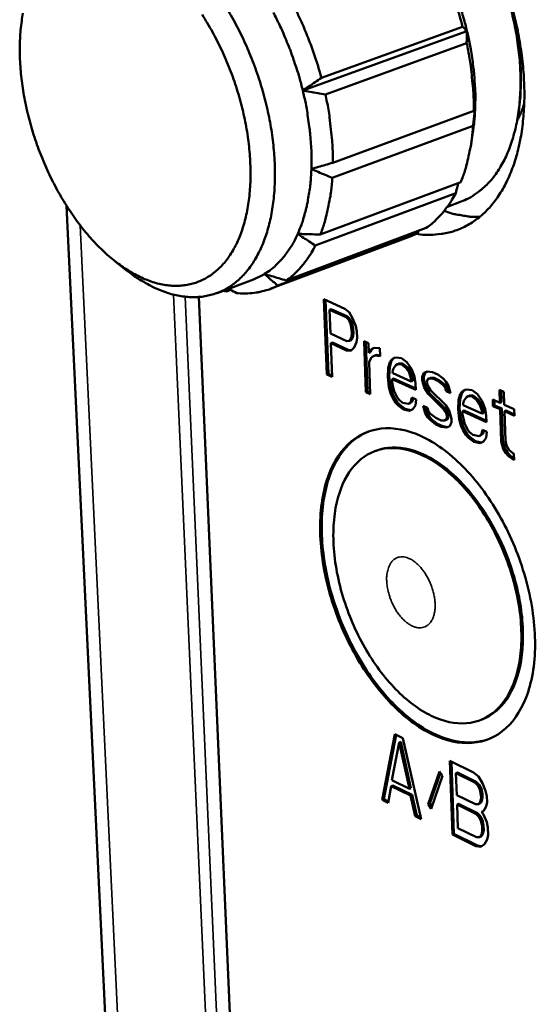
# Model space of a CAD drawing. Header units: millimetres. Extents: x 10 to 634, y 10 to 422.
# Tile 56 of 97: x 461 to 474, y 122 to 146. Entities that reach past the tile are written whole.
import ezdxf

# ---------------------------------------------------------------- set-up
doc = ezdxf.new("R2010")
doc.units = ezdxf.units.MM
doc.header["$LTSCALE"] = 2
doc.layers.add('Visible (ANSI)', color=7, linetype='Continuous', lineweight=50)
doc.layers.add('Visible Narrow (ANSI)', color=7, linetype='Continuous', lineweight=35)

msp = doc.modelspace()

# ---------------------------------------------------------------- linework, layer by layer
at = {"layer": 'Visible (ANSI)'}
for p, q in [((468.041, 143.856), (471.908, 145.257)), ((468.478, 144.156), (471.806, 145.36)), ((468.573, 143.766), (471.899, 144.974)), ((468.748, 142.155), (472.067, 143.377)), ((473.126, 143.38), (473.115, 143.304)), ((468.735, 141.798), (472.052, 143.023)), ((472.046, 142.876), (472.004, 142.604)), ((468.453, 140.465), (471.761, 141.699)), ((468.336, 140.204), (471.642, 141.439)), ((462.475, 141.144), (463.541, 118.836)), ((471.447, 141.119), (471.768, 141.239)), ((467.651, 139.381), (470.95, 140.619)), ((467.275, 139.182), (470.571, 140.42)), ((467.451, 139.26), (470.748, 140.498)), ((470.571, 140.42), (470.748, 140.498)), ((463.615, 139.838), (463.884, 139.626)), ((466.02, 139.086), (466.876, 139.407)), ((465.59, 138.992), (466.45, 119.137)), ((466.243, 139.12), (466.162, 139.139)), ((466.243, 139.12), (466.347, 139.159)), ((468.609, 137.168), (468.54, 138.938)), ((468.54, 138.938), (469.031, 138.716)), ((468.646, 137.182), (468.579, 138.92)), ((468.67, 138.693), (468.707, 138.708)), ((468.67, 138.693), (468.692, 138.128)), ((469.059, 138.517), (468.67, 138.693)), ((469.096, 138.532), (468.707, 138.708)), ((469.031, 138.716), (469.135, 138.631)), ((469.059, 138.517), (469.096, 138.532)), ((469.122, 138.452), (469.059, 138.517)), ((469.159, 138.466), (469.096, 138.532)), ((469.135, 138.631), (469.221, 138.481)), ((469.122, 138.452), (469.159, 138.466)), ((469.165, 138.358), (469.122, 138.452)), ((469.203, 138.372), (469.159, 138.466)), ((469.165, 138.358), (469.203, 138.372)), ((469.19, 138.235), (469.165, 138.358)), ((469.228, 138.249), (469.203, 138.372)), ((469.221, 138.481), (469.288, 138.302)), ((469.288, 138.302), (469.313, 138.179)), ((468.692, 138.128), (469.08, 137.951)), ((469.178, 138.018), (469.195, 138.122)), ((469.19, 138.235), (469.228, 138.249)), ((469.195, 138.122), (469.19, 138.235)), ((469.195, 138.122), (469.232, 138.136)), ((469.216, 138.032), (469.232, 138.136)), ((469.232, 138.136), (469.228, 138.249)), ((469.313, 138.179), (469.319, 138.028)), ((468.701, 137.902), (468.738, 137.916)), ((469.068, 137.734), (468.701, 137.902)), ((468.701, 137.902), (468.731, 137.112)), ((469.106, 137.748), (468.738, 137.916)), ((469.08, 137.951), (469.14, 137.961)), ((469.14, 137.961), (469.178, 138.018)), ((469.14, 137.961), (469.178, 137.975)), ((469.178, 137.975), (469.216, 138.032)), ((469.178, 138.018), (469.216, 138.032)), ((469.303, 137.924), (469.247, 137.801)), ((469.319, 138.028), (469.303, 137.924)), ((469.528, 136.746), (469.483, 137.953)), ((469.483, 137.953), (469.586, 137.907)), ((469.566, 136.761), (469.522, 137.936)), ((469.586, 137.907), (469.594, 137.68)), ((469.068, 137.734), (469.106, 137.748)), ((469.169, 137.725), (469.068, 137.734)), ((469.186, 137.741), (469.106, 137.748)), ((469.247, 137.801), (469.169, 137.725)), ((469.594, 137.68), (469.633, 137.737)), ((469.594, 137.68), (469.632, 137.694)), ((469.632, 137.694), (469.67, 137.751)), ((469.633, 137.737), (469.691, 137.784)), ((469.633, 137.737), (469.67, 137.751)), ((469.738, 137.614), (469.659, 137.576)), ((469.67, 137.751), (469.716, 137.788)), ((469.691, 137.784), (469.752, 137.794)), ((469.738, 137.614), (469.776, 137.629)), ((469.86, 137.596), (469.738, 137.614)), ((469.752, 137.794), (469.853, 137.785)), ((469.859, 137.616), (469.776, 137.629)), ((469.853, 137.785), (469.86, 137.596)), ((469.659, 137.576), (469.603, 137.453)), ((469.603, 137.453), (469.631, 136.699)), ((470.053, 137.322), (470.088, 137.455)), ((470.088, 137.455), (470.127, 137.512)), ((470.088, 137.455), (470.126, 137.469)), ((470.09, 137.337), (470.126, 137.469)), ((470.126, 137.469), (470.164, 137.526)), ((470.127, 137.512), (470.186, 137.559)), ((470.127, 137.512), (470.164, 137.526)), ((470.164, 137.526), (470.21, 137.563)), ((470.233, 137.389), (470.175, 137.304)), ((470.186, 137.559), (470.246, 137.569)), ((470.273, 137.408), (470.233, 137.389)), ((470.246, 137.569), (470.369, 137.551)), ((470.273, 137.408), (470.31, 137.423)), ((470.354, 137.409), (470.273, 137.408)), ((470.391, 137.423), (470.31, 137.423)), ((470.354, 137.409), (470.391, 137.423)), ((470.479, 137.314), (470.354, 137.409)), ((470.369, 137.551), (470.494, 137.456)), ((470.517, 137.329), (470.391, 137.423)), ((470.494, 137.456), (470.602, 137.296)), ((468.609, 137.168), (468.646, 137.182)), ((468.731, 137.112), (468.609, 137.168)), ((468.73, 137.144), (468.646, 137.182)), ((470.04, 137.105), (470.053, 137.322)), ((470.053, 137.322), (470.09, 137.337)), ((470.078, 137.12), (470.09, 137.337)), ((470.175, 137.304), (470.157, 137.238)), ((470.157, 137.238), (470.158, 137.2)), ((470.158, 137.2), (470.592, 137.002)), ((470.479, 137.314), (470.517, 137.329)), ((470.544, 137.21), (470.479, 137.314)), ((470.581, 137.225), (470.517, 137.329)), ((470.544, 137.21), (470.581, 137.225)), ((470.589, 137.078), (470.544, 137.21)), ((470.627, 137.092), (470.581, 137.225)), ((470.602, 137.296), (470.669, 137.116)), ((470.853, 137.107), (470.891, 137.202)), ((470.891, 137.202), (470.971, 137.24)), ((470.891, 137.121), (470.928, 137.216)), ((470.891, 137.202), (470.928, 137.216)), ((470.928, 137.216), (470.976, 137.239)), ((470.971, 137.24), (471.094, 137.221)), ((471.094, 137.221), (471.219, 137.164)), ((471.219, 137.164), (471.345, 137.07)), ((470.04, 137.105), (470.078, 137.12)), ((470.069, 136.869), (470.04, 137.105)), ((470.107, 136.883), (470.078, 137.12)), ((470.143, 137.058), (470.181, 137.072)), ((470.701, 136.803), (470.143, 137.058)), ((470.143, 137.058), (470.146, 136.982)), ((470.146, 136.982), (470.171, 136.86)), ((470.7, 136.835), (470.181, 137.072)), ((470.589, 137.078), (470.627, 137.092)), ((470.592, 137.002), (470.589, 137.078)), ((470.592, 137.002), (470.63, 137.017)), ((470.63, 137.017), (470.627, 137.092)), ((470.669, 137.116), (470.696, 136.955)), ((470.696, 136.955), (470.701, 136.803)), ((470.853, 137.107), (470.891, 137.121)), ((470.856, 137.031), (470.853, 137.107)), ((470.856, 137.031), (470.893, 137.045)), ((470.903, 136.86), (470.856, 137.031)), ((470.893, 137.045), (470.891, 137.121)), ((470.94, 136.875), (470.893, 137.045)), ((470.978, 137.05), (470.96, 136.984)), ((470.96, 136.984), (470.983, 136.898)), ((471.018, 137.069), (470.978, 137.05)), ((470.983, 136.898), (471.048, 136.794)), ((471.018, 137.069), (471.055, 137.084)), ((471.099, 137.069), (471.018, 137.069)), ((471.137, 137.084), (471.055, 137.084)), ((471.099, 137.069), (471.137, 137.084)), ((471.224, 137.013), (471.099, 137.069)), ((471.262, 137.027), (471.137, 137.084)), ((471.224, 137.013), (471.262, 137.027)), ((471.35, 136.918), (471.224, 137.013)), ((471.388, 136.932), (471.262, 137.027)), ((471.345, 137.07), (471.409, 137.003)), ((471.35, 136.918), (471.388, 136.932)), ((471.393, 136.861), (471.35, 136.918)), ((471.431, 136.875), (471.388, 136.932)), ((471.409, 137.003), (471.474, 136.899)), ((471.474, 136.899), (471.521, 136.728)), ((469.528, 136.746), (469.566, 136.761)), ((469.631, 136.699), (469.528, 136.746)), ((469.63, 136.731), (469.566, 136.761)), ((470.069, 136.869), (470.107, 136.883)), ((470.116, 136.699), (470.069, 136.869)), ((470.153, 136.714), (470.107, 136.883)), ((470.116, 136.699), (470.153, 136.714)), ((470.16, 136.605), (470.116, 136.699)), ((470.197, 136.619), (470.153, 136.714)), ((470.171, 136.86), (470.194, 136.775)), ((470.194, 136.775), (470.26, 136.633)), ((470.903, 136.86), (470.94, 136.875)), ((470.99, 136.709), (470.903, 136.86)), ((471.027, 136.723), (470.94, 136.875)), ((470.99, 136.709), (471.027, 136.723)), ((471.349, 136.358), (470.99, 136.709)), ((471.387, 136.373), (471.027, 136.723)), ((471.048, 136.794), (471.408, 136.443)), ((471.393, 136.861), (471.431, 136.875)), ((471.417, 136.775), (471.393, 136.861)), ((471.417, 136.775), (471.454, 136.79)), ((471.521, 136.728), (471.417, 136.775)), ((471.454, 136.79), (471.431, 136.875)), ((471.511, 136.764), (471.454, 136.79)), ((471.711, 136.567), (471.748, 136.7)), ((471.748, 136.7), (471.787, 136.757)), ((471.748, 136.581), (471.785, 136.714)), ((471.748, 136.7), (471.785, 136.714)), ((471.785, 136.714), (471.824, 136.771)), ((471.787, 136.757), (471.847, 136.804)), ((471.787, 136.757), (471.824, 136.771)), ((471.824, 136.771), (471.87, 136.808)), ((471.847, 136.804), (471.908, 136.814)), ((471.908, 136.814), (472.032, 136.795)), ((471.934, 136.652), (471.972, 136.667)), ((472.054, 136.667), (471.972, 136.667)), ((472.016, 136.652), (472.054, 136.667)), ((472.032, 136.795), (472.159, 136.7)), ((472.181, 136.571), (472.054, 136.667)), ((472.159, 136.7), (472.268, 136.538)), ((472.682, 136.499), (472.672, 136.805)), ((472.672, 136.805), (472.777, 136.757)), ((472.72, 136.514), (472.711, 136.787)), ((472.777, 136.757), (472.787, 136.452)), ((470.16, 136.605), (470.197, 136.619)), ((470.225, 136.501), (470.16, 136.605)), ((470.262, 136.515), (470.197, 136.619)), ((470.225, 136.501), (470.262, 136.515)), ((470.288, 136.435), (470.225, 136.501)), ((470.26, 136.633), (470.303, 136.576)), ((470.325, 136.449), (470.262, 136.515)), ((470.288, 136.435), (470.325, 136.449)), ((470.413, 136.34), (470.288, 136.435)), ((470.303, 136.576), (470.387, 136.501)), ((470.45, 136.355), (470.325, 136.449)), ((470.387, 136.501), (470.53, 136.472)), ((470.53, 136.472), (470.589, 136.52)), ((470.53, 136.472), (470.567, 136.487)), ((470.567, 136.487), (470.627, 136.534)), ((470.589, 136.52), (470.606, 136.624)), ((470.589, 136.52), (470.627, 136.534)), ((470.606, 136.624), (470.709, 136.576)), ((470.627, 136.534), (470.638, 136.609)), ((470.694, 136.435), (470.636, 136.35)), ((470.709, 136.576), (470.694, 136.435)), ((471.408, 136.443), (471.495, 136.292)), ((471.698, 136.348), (471.711, 136.567)), ((471.711, 136.567), (471.748, 136.581)), ((471.735, 136.363), (471.748, 136.581)), ((471.835, 136.547), (471.817, 136.481)), ((471.817, 136.481), (471.818, 136.443)), ((471.818, 136.443), (472.257, 136.243)), ((471.894, 136.633), (471.835, 136.547)), ((471.934, 136.652), (471.894, 136.633)), ((472.016, 136.652), (471.934, 136.652)), ((472.143, 136.557), (472.016, 136.652)), ((472.143, 136.557), (472.181, 136.571)), ((472.209, 136.452), (472.143, 136.557)), ((472.246, 136.467), (472.181, 136.571)), ((472.209, 136.452), (472.246, 136.467)), ((472.254, 136.319), (472.209, 136.452)), ((472.292, 136.334), (472.246, 136.467)), ((472.268, 136.538), (472.336, 136.357)), ((472.519, 136.423), (472.514, 136.576)), ((472.514, 136.576), (472.682, 136.499)), ((472.519, 136.423), (472.557, 136.438)), ((472.557, 136.438), (472.553, 136.558)), ((472.725, 136.362), (472.557, 136.438)), ((472.682, 136.499), (472.72, 136.514)), ((472.787, 136.452), (473.019, 136.346)), ((470.413, 136.34), (470.45, 136.355)), ((470.556, 136.312), (470.413, 136.34)), ((470.589, 136.327), (470.45, 136.355)), ((470.636, 136.35), (470.556, 136.312)), ((470.924, 136.255), (470.877, 136.425)), ((470.877, 136.425), (470.981, 136.377)), ((470.924, 136.255), (470.962, 136.269)), ((470.989, 136.15), (470.924, 136.255)), ((470.962, 136.269), (470.925, 136.403)), ((471.026, 136.165), (470.962, 136.269)), ((470.981, 136.377), (471.004, 136.292)), ((471.004, 136.292), (471.047, 136.235)), ((471.047, 136.235), (471.173, 136.141)), ((471.349, 136.358), (471.387, 136.373)), ((471.414, 136.254), (471.349, 136.358)), ((471.452, 136.268), (471.387, 136.373)), ((471.414, 136.254), (471.452, 136.268)), ((471.438, 136.168), (471.414, 136.254)), ((471.475, 136.183), (471.452, 136.268)), ((471.495, 136.292), (471.542, 136.121)), ((471.698, 136.348), (471.735, 136.363)), ((471.727, 136.111), (471.698, 136.348)), ((471.764, 136.126), (471.735, 136.363)), ((471.802, 136.301), (471.84, 136.315)), ((472.367, 136.043), (471.802, 136.301)), ((471.802, 136.301), (471.805, 136.225)), ((471.805, 136.225), (471.83, 136.101)), ((472.366, 136.075), (471.84, 136.315)), ((472.254, 136.319), (472.292, 136.334)), ((472.257, 136.243), (472.254, 136.319)), ((472.257, 136.243), (472.294, 136.257)), ((472.294, 136.257), (472.292, 136.334)), ((472.336, 136.357), (472.362, 136.195)), ((472.687, 136.347), (472.519, 136.423)), ((472.687, 136.347), (472.725, 136.362)), ((472.712, 135.585), (472.687, 136.347)), ((472.75, 135.6), (472.725, 136.362)), ((472.792, 136.299), (472.83, 136.314)), ((473.024, 136.194), (472.792, 136.299)), ((472.792, 136.299), (472.815, 135.613)), ((473.023, 136.226), (472.83, 136.314)), ((473.019, 136.346), (473.024, 136.194)), ((470.989, 136.15), (471.026, 136.165)), ((471.053, 136.084), (470.989, 136.15)), ((471.09, 136.099), (471.026, 136.165)), ((471.053, 136.084), (471.09, 136.099)), ((471.178, 135.989), (471.053, 136.084)), ((471.216, 136.004), (471.09, 136.099)), ((471.173, 136.141), (471.298, 136.083)), ((471.178, 135.989), (471.216, 136.004)), ((471.303, 135.932), (471.178, 135.989)), ((471.34, 135.947), (471.216, 136.004)), ((471.298, 136.083), (471.379, 136.083)), ((471.379, 136.083), (471.42, 136.102)), ((471.379, 136.083), (471.417, 136.098)), ((471.417, 136.098), (471.457, 136.117)), ((471.42, 136.102), (471.438, 136.168)), ((471.42, 136.102), (471.457, 136.117)), ((471.438, 136.168), (471.475, 136.183)), ((471.457, 136.117), (471.475, 136.183)), ((471.544, 136.045), (471.507, 135.95)), ((471.542, 136.121), (471.544, 136.045)), ((471.727, 136.111), (471.764, 136.126)), ((471.774, 135.94), (471.727, 136.111)), ((471.811, 135.955), (471.764, 136.126)), ((471.83, 136.101), (471.853, 136.016)), ((471.853, 136.016), (471.92, 135.873)), ((472.362, 136.195), (472.367, 136.043)), ((471.303, 135.932), (471.34, 135.947)), ((471.426, 135.913), (471.303, 135.932)), ((471.459, 135.928), (471.34, 135.947)), ((471.507, 135.95), (471.426, 135.913)), ((471.774, 135.94), (471.811, 135.955)), ((471.818, 135.845), (471.774, 135.94)), ((471.855, 135.86), (471.811, 135.955)), ((471.818, 135.845), (471.855, 135.86)), ((471.883, 135.741), (471.818, 135.845)), ((471.92, 135.755), (471.855, 135.86)), ((471.883, 135.741), (471.92, 135.755)), ((471.947, 135.674), (471.883, 135.741)), ((471.92, 135.873), (471.963, 135.816)), ((471.984, 135.689), (471.92, 135.755)), ((471.963, 135.816), (472.047, 135.74)), ((472.047, 135.74), (472.192, 135.711)), ((472.192, 135.711), (472.253, 135.758)), ((472.23, 135.726), (472.29, 135.773)), ((472.253, 135.758), (472.27, 135.863)), ((472.253, 135.758), (472.29, 135.773)), ((472.27, 135.863), (472.374, 135.815)), ((472.29, 135.773), (472.302, 135.848)), ((472.374, 135.815), (472.358, 135.672)), ((471.947, 135.674), (471.984, 135.689)), ((472.073, 135.579), (471.947, 135.674)), ((472.111, 135.593), (471.984, 135.689)), ((472.073, 135.579), (472.111, 135.593)), ((472.218, 135.549), (472.073, 135.579)), ((472.252, 135.565), (472.111, 135.593)), ((472.192, 135.711), (472.23, 135.726)), ((472.299, 135.587), (472.218, 135.549)), ((472.358, 135.672), (472.299, 135.587)), ((472.712, 135.585), (472.75, 135.6)), ((472.759, 135.414), (472.712, 135.585)), ((472.797, 135.428), (472.75, 135.6)), ((472.815, 135.613), (472.839, 135.489)), ((469.73, 135.356), (469.768, 135.37)), ((472.759, 135.414), (472.797, 135.428)), ((472.825, 135.309), (472.759, 135.414)), ((472.862, 135.324), (472.797, 135.428)), ((472.825, 135.309), (472.862, 135.324)), ((472.889, 135.242), (472.825, 135.309)), ((472.839, 135.489), (472.905, 135.384)), ((472.926, 135.257), (472.862, 135.324)), ((472.905, 135.384), (473.011, 135.298)), ((473.011, 135.298), (473.016, 135.146)), ((472.889, 135.242), (472.926, 135.257)), ((473.016, 135.146), (472.889, 135.242)), ((473.015, 135.19), (472.926, 135.257)), ((472.288, 129.048), (472.251, 129.032)), ((469.911, 127.141), (470.212, 128.687)), ((469.948, 127.156), (470.243, 128.671)), ((470.212, 128.687), (470.396, 128.597)), ((470.396, 128.597), (470.826, 126.689)), ((470.31, 128.495), (470.14, 127.603)), ((470.31, 128.495), (470.346, 128.51)), ((470.552, 127.401), (470.31, 128.495)), ((470.589, 127.416), (470.346, 128.51)), ((471.502, 128.059), (472.059, 127.788)), ((471.563, 126.326), (471.502, 128.059)), ((471.6, 126.342), (471.54, 128.04)), ((470.994, 127.04), (471.261, 127.813)), ((471.031, 127.055), (471.282, 127.782)), ((471.333, 127.706), (471.066, 126.932)), ((471.261, 127.813), (471.333, 127.706)), ((471.649, 127.769), (471.686, 127.784)), ((472.089, 127.554), (471.649, 127.769)), ((471.649, 127.769), (471.667, 127.252)), ((472.126, 127.57), (471.686, 127.784)), ((472.059, 127.788), (472.176, 127.694)), ((472.176, 127.694), (472.273, 127.538)), ((470.123, 127.468), (470.048, 127.073)), ((470.123, 127.468), (470.16, 127.483)), ((470.581, 127.243), (470.123, 127.468)), ((470.14, 127.603), (470.552, 127.401)), ((470.618, 127.258), (470.16, 127.483)), ((470.552, 127.401), (470.589, 127.416)), ((472.089, 127.554), (472.126, 127.57)), ((472.16, 127.483), (472.089, 127.554)), ((472.197, 127.499), (472.126, 127.57)), ((472.16, 127.483), (472.197, 127.499)), ((472.209, 127.387), (472.16, 127.483)), ((472.246, 127.402), (472.197, 127.499)), ((472.209, 127.387), (472.246, 127.402)), ((472.236, 127.264), (472.209, 127.387)), ((472.273, 127.28), (472.246, 127.402)), ((472.273, 127.538), (472.348, 127.355)), ((469.911, 127.141), (469.948, 127.156)), ((470.054, 127.104), (469.948, 127.156)), ((470.581, 127.243), (470.618, 127.258)), ((470.689, 126.757), (470.581, 127.243)), ((470.725, 126.773), (470.618, 127.258)), ((471.667, 127.252), (472.107, 127.037)), ((472.22, 127.091), (472.239, 127.19)), ((472.236, 127.264), (472.273, 127.28)), ((472.239, 127.19), (472.236, 127.264)), ((472.239, 127.19), (472.276, 127.206)), ((472.256, 127.106), (472.276, 127.206)), ((472.276, 127.206), (472.273, 127.28)), ((472.348, 127.355), (472.375, 127.233)), ((472.375, 127.233), (472.38, 127.085)), ((470.048, 127.073), (469.911, 127.141)), ((470.994, 127.04), (471.031, 127.055)), ((471.066, 126.932), (470.994, 127.04)), ((471.082, 126.979), (471.031, 127.055)), ((471.675, 127.031), (471.711, 127.046)), ((471.675, 127.031), (471.694, 126.479)), ((472.115, 126.815), (471.675, 127.031)), ((472.152, 126.831), (471.711, 127.046)), ((472.107, 127.037), (472.176, 127.04)), ((472.176, 127.04), (472.22, 127.091)), ((472.176, 127.04), (472.212, 127.055)), ((472.212, 127.055), (472.256, 127.106)), ((472.22, 127.091), (472.256, 127.106)), ((472.36, 126.986), (472.296, 126.872)), ((472.38, 127.085), (472.36, 126.986)), ((470.689, 126.757), (470.725, 126.773)), ((470.826, 126.689), (470.689, 126.757)), ((470.818, 126.727), (470.725, 126.773)), ((472.115, 126.815), (472.152, 126.831)), ((472.186, 126.744), (472.115, 126.815)), ((472.223, 126.76), (472.152, 126.831)), ((472.186, 126.744), (472.223, 126.76)), ((472.235, 126.648), (472.186, 126.744)), ((472.271, 126.663), (472.223, 126.76)), ((472.25, 126.858), (472.287, 126.873)), ((472.296, 126.872), (472.25, 126.858)), ((472.25, 126.858), (472.298, 126.798)), ((472.298, 126.877), (472.287, 126.873)), ((472.298, 126.798), (472.373, 126.616)), ((471.694, 126.479), (472.134, 126.262)), ((472.235, 126.648), (472.271, 126.663)), ((472.262, 126.525), (472.235, 126.648)), ((472.262, 126.525), (472.298, 126.541)), ((472.265, 126.415), (472.262, 126.525)), ((472.298, 126.541), (472.271, 126.663)), ((472.302, 126.43), (472.298, 126.541)), ((472.373, 126.616), (472.4, 126.494)), ((472.4, 126.494), (472.406, 126.309)), ((471.563, 126.326), (471.6, 126.342)), ((472.118, 126.052), (471.563, 126.326)), ((472.155, 126.068), (471.6, 126.342)), ((472.134, 126.262), (472.202, 126.265)), ((472.202, 126.265), (472.246, 126.316)), ((472.202, 126.265), (472.239, 126.28)), ((472.239, 126.28), (472.283, 126.331)), ((472.246, 126.316), (472.265, 126.415)), ((472.246, 126.316), (472.283, 126.331)), ((472.265, 126.415), (472.302, 126.43)), ((472.283, 126.331), (472.302, 126.43)), ((472.406, 126.309), (472.387, 126.21)), ((472.118, 126.052), (472.155, 126.068)), ((472.233, 126.032), (472.118, 126.052)), ((472.257, 126.05), (472.155, 126.068)), ((472.322, 126.097), (472.233, 126.032)), ((472.387, 126.21), (472.322, 126.097))]:
    msp.add_line(p, q, dxfattribs=at)
at = {"layer": 'Visible (ANSI)', "flags": 128}
for points in [[(471.806, 145.36, 0.006276), (471.731, 145.628, 0.011973), (471.687, 145.767, 0.000603), (471.559, 146.134, 0.006261), (471.547, 146.17, 0.006285), (471.533, 146.204, 0.000607), (471.387, 146.564, 0.012033), (471.328, 146.697, 0.0063), (471.208, 146.947)], [(471.908, 145.257, 0.007766), (471.829, 145.564, 0.014665), (471.78, 145.725, 0.000914), (471.639, 146.139, 0.007739), (471.622, 146.187, 0.007776), (471.603, 146.235, 0.000923), (471.436, 146.638, 0.014756), (471.367, 146.79, 0.007803), (471.223, 147.072)], [(463.884, 139.626, 0.01385), (464.08, 139.478, 0.02414), (464.198, 139.403, 0.002761), (464.46, 139.254, 0.013811), (464.514, 139.226, 0.016666), (464.665, 139.158, 0.01571), (464.829, 139.096, 0.018843), (464.979, 139.052, 0.01787), (465.14, 139.017, 0.020985), (465.288, 138.996, 0.020116), (465.444, 138.988, 0.022726), (465.588, 138.992, 0.022104), (465.735, 139.01, 0.023639), (465.875, 139.04, 0.023383), (466.012, 139.083, 0.023437), (466.145, 139.139, 0.023595), (466.271, 139.207, 0.022164), (466.396, 139.29, 0.022693), (466.509, 139.38, 0.020179), (466.623, 139.489, 0.020965), (466.723, 139.601, 0.017936), (466.824, 139.734, 0.018835), (466.911, 139.867, 0.015777), (466.997, 140.023, 0.01667), (467.07, 140.175, 0.01388), (467.141, 140.352, 0.014691), (467.198, 140.522, 0.012297), (467.252, 140.717, 0.012992), (467.294, 140.904, 0.011016), (467.33, 141.114, 0.01159), (467.356, 141.316, 0.010003), (467.374, 141.539, 0.010463), (467.384, 141.753, 0.009217), (467.384, 141.987, 0.009575), (467.377, 142.212, 0.008623), (467.36, 142.452, 0.008893), (467.335, 142.685, 0.008194), (467.3, 142.93, 0.008387), (467.259, 143.168, 0.007909), (467.207, 143.414, 0.008033), (467.149, 143.655, 0.007754), (467.082, 143.899, 0.007815), (467.007, 144.139, 0.007721), (466.925, 144.379, 0.007722), (466.835, 144.617, 0.00781), (466.738, 144.849, 0.00775), (466.634, 145.08, 0.008024), (466.525, 145.303, 0.007902), (466.407, 145.525, 0.008374), (466.287, 145.735, 0.008182)], [(468.478, 144.156, 0.006174), (468.402, 144.427, 0.011788), (468.357, 144.567, 0.000584), (468.228, 144.938, 0.006159), (468.215, 144.973, 0.006183), (468.202, 145.008, 0.000588), (468.054, 145.372, 0.011848), (467.995, 145.506, 0.006198), (467.874, 145.759)], [(470.711, 140.48, 0.020786), (470.92, 140.456, 0.035061), (471.044, 140.456, 0.005811), (471.296, 140.477, 0.020995), (471.365, 140.486, 0.02227), (471.519, 140.52, 0.022046), (471.671, 140.569, 0.022097), (471.817, 140.631, 0.022223), (471.958, 140.705, 0.021049), (472.095, 140.793, 0.021491), (472.222, 140.892, 0.019387), (472.349, 141.007, 0.020056), (472.463, 141.128, 0.017459), (472.576, 141.27, 0.018241), (472.675, 141.412, 0.015548), (472.774, 141.578, 0.016342), (472.858, 141.741, 0.01382), (472.94, 141.928, 0.014558), (473.008, 142.11, 0.01234), (473.073, 142.317, 0.012987), (473.124, 142.516, 0.011115), (473.171, 142.74, 0.011661), (473.205, 142.955, 0.010126), (473.233, 143.193, 0.010572), (473.25, 143.422, 0.009343), (473.259, 143.671, 0.009698), (473.258, 143.911, 0.008738), (473.247, 144.169, 0.009012), (473.229, 144.418, 0.008288), (473.199, 144.681, 0.00849), (473.162, 144.936, 0.007972), (473.115, 145.201, 0.008111), (473.06, 145.461, 0.007779), (472.995, 145.725, 0.007859)], [(471.768, 141.239, 0.022666), (471.942, 141.314, 0.039089), (472.038, 141.37, 0.006831), (472.23, 141.508, 0.02276), (472.285, 141.553, 0.02026), (472.403, 141.667, 0.021038), (472.507, 141.785, 0.018045), (472.612, 141.925, 0.018932), (472.701, 142.064, 0.015919), (472.79, 142.227, 0.016798), (472.864, 142.387, 0.014054), (472.936, 142.572, 0.01485), (472.993, 142.75, 0.0125), (473.047, 142.953, 0.013181), (473.088, 143.148, 0.011249), (473.123, 143.366, 0.011808), (473.147, 143.576, 0.010264), (473.163, 143.807, 0.010709), (473.169, 144.029, 0.009507), (473.166, 144.27, 0.00985), (473.154, 144.502, 0.008947), (473.131, 144.749, 0.0092), (473.101, 144.988, 0.008555), (473.06, 145.238, 0.008729), (473.012, 145.482, 0.008314), (472.953, 145.731, 0.008415)], [(473.126, 143.38, 0.010599), (473.161, 143.666, 0.020034), (473.171, 143.818, 0.001673), (473.178, 144.215, 0.010541), (473.178, 144.278, 0.009426), (473.166, 144.521, 0.009742), (473.147, 144.756, 0.008923), (473.116, 145.004, 0.009149), (473.078, 145.245, 0.00859), (473.029, 145.494, 0.008735), (472.973, 145.738, 0.008409)], [(461.45, 145.679, 0.012744), (461.419, 145.492, 0.010774), (461.395, 145.282, 0.011362), (461.381, 145.082, 0.009824), (461.374, 144.861, 0.010281), (461.377, 144.65, 0.009111), (461.388, 144.421, 0.009455), (461.408, 144.202, 0.008596), (461.437, 143.969, 0.008843), (461.473, 143.743, 0.008253), (461.518, 143.509, 0.008414), (461.571, 143.28, 0.008061), (461.633, 143.047, 0.008144), (461.701, 142.818, 0.00801), (461.778, 142.589, 0.00802), (461.862, 142.363, 0.008097), (461.953, 142.141, 0.008034), (462.051, 141.921, 0.008328), (462.154, 141.709, 0.008189), (462.266, 141.497, 0.008714), (462.381, 141.297, 0.008491), (462.505, 141.096, 0.009275), (462.629, 140.912, 0.008959), (462.764, 140.725, 0.010041), (462.895, 140.557, 0.009616), (463.04, 140.387, 0.011051), (463.177, 140.237, 0.010499), (463.329, 140.086, 0.012349), (463.471, 139.957, 0.011654), (463.629, 139.827, 0.013981), (463.774, 139.72, 0.013132), (463.934, 139.614, 0.015973), (464.081, 139.529, 0.014982), (464.243, 139.448, 0.018297), (464.389, 139.386, 0.017214), (464.549, 139.332, 0.0208), (464.694, 139.295, 0.019737), (464.85, 139.268, 0.023148), (464.993, 139.257, 0.022269), (465.142, 139.258, 0.024822), (465.281, 139.272, 0.024299), (465.42, 139.3, 0.025304), (465.553, 139.341, 0.025247), (465.682, 139.396, 0.024397), (465.807, 139.464, 0.02481), (465.923, 139.543, 0.022392), (466.038, 139.638, 0.023173), (466.14, 139.74, 0.019867), (466.243, 139.862, 0.020848), (466.331, 139.985, 0.01734), (466.419, 140.131, 0.018357), (466.493, 140.275, 0.015101), (466.565, 140.444, 0.01604), (466.623, 140.606, 0.013246), (466.678, 140.794, 0.014051), (466.72, 140.974, 0.011764), (466.757, 141.178, 0.012423), (466.782, 141.373, 0.010609), (466.8, 141.591, 0.011131), (466.809, 141.799, 0.00973), (466.808, 142.028, 0.010131), (466.799, 142.247, 0.009081), (466.781, 142.482, 0.009376), (466.754, 142.709, 0.008626), (466.717, 142.948, 0.00883), (466.673, 143.181, 0.008341), (466.619, 143.42, 0.008463), (466.558, 143.655, 0.008209), (466.488, 143.892, 0.008256), (466.41, 144.125, 0.008224), (466.324, 144.356, 0.008198), (466.231, 144.585, 0.008386), (466.131, 144.807, 0.008286), (466.023, 145.029, 0.008704), (465.912, 145.239, 0.008525), (465.79, 145.45, 0.009195), (465.668, 145.646, 0.008927)], [(468.041, 143.856, 0.00762), (467.96, 144.167, 0.014406), (467.91, 144.329, 0.000881), (467.767, 144.749, 0.007592), (467.75, 144.797, 0.007629), (467.731, 144.845, 0.00089), (467.561, 145.253, 0.014496), (467.492, 145.407, 0.007657), (467.347, 145.693)], [(472.1, 143.428, 0.009003), (472.106, 143.717, 0.017114), (472.102, 143.868, 0.00122), (472.075, 144.269, 0.008964), (472.07, 144.323, 0.008259), (472.064, 144.375, 0.001036), (472.005, 144.788, 0.015381), (471.976, 144.953, 0.008294), (471.908, 145.257)], [(472.067, 143.377, 0.009426), (472.064, 143.717, 0.017854), (472.052, 143.896, 0.001334), (472.026, 144.155, 0.001255), (471.996, 144.431, 0.016821), (471.969, 144.623, 0.009157), (471.899, 144.974)], [(468.243, 142.008, 0.008862), (468.247, 142.3, 0.016872), (468.242, 142.452, 0.001184), (468.212, 142.858, 0.008823), (468.207, 142.912, 0.008114), (468.201, 142.964, 0.001002), (468.14, 143.381, 0.015125), (468.11, 143.549, 0.008149), (468.041, 143.856)], [(468.573, 143.766, -0.009023), (468.644, 143.412, -0.016588), (468.673, 143.218, -0.00122), (468.703, 142.939, -0.001299), (468.731, 142.678, -0.017628), (468.744, 142.498, -0.009293), (468.748, 142.155)], [(472.046, 142.876, 0.00684), (472.065, 143.011, 0.00684), (472.081, 143.147, 0.007057), (472.092, 143.287, 0.007057), (472.1, 143.428)], [(473.087, 143.141, 0.01087), (473.135, 143.239, 0.01087), (473.179, 143.338, 0.011377), (473.22, 143.444, 0.011377), (473.256, 143.552)], [(471.761, 141.699, 0.013287), (471.857, 141.96, 0.02485), (471.898, 142.103, 0.002576), (471.944, 142.311, 0.00229), (471.995, 142.546, 0.022158), (472.023, 142.718, 0.012566), (472.052, 143.023)], [(467.921, 140.479, 0.012909), (468.01, 140.696, 0.024195), (468.049, 140.816, 0.002434), (468.132, 141.126, 0.012834), (468.146, 141.185, 0.010919), (468.156, 141.241, 0.001769), (468.211, 141.584, 0.019634), (468.228, 141.736, 0.010971), (468.243, 142.008)], [(468.735, 141.798, -0.012471), (468.709, 141.49, -0.021989), (468.681, 141.318, -0.002258), (468.632, 141.081, -0.002548), (468.587, 140.871, -0.024737), (468.547, 140.727, -0.013207), (468.453, 140.465)], [(470.95, 140.619, 0.016121), (471.081, 140.718, 0.029163), (471.148, 140.779, 0.003661), (471.298, 140.933, 0.016128), (471.331, 140.97, 0.01433), (471.36, 141.006, 0.002897), (471.496, 141.19, 0.025036), (471.553, 141.278, 0.014293), (471.642, 141.439)], [(471.371, 141.019, 0.014943), (471.55, 140.961, 0.026114), (471.655, 140.937, 0.003166), (471.801, 140.912, 0.003422), (471.935, 140.89, 0.02833), (472.032, 140.881, 0.015591), (472.209, 140.88)], [(467.138, 139.534, 0.020401), (467.291, 139.637, 0.036038), (467.371, 139.705, 0.005663), (467.536, 139.872, 0.020401), (467.58, 139.921, 0.01754), (467.618, 139.97, 0.004211), (467.764, 140.18, 0.029687), (467.829, 140.287, 0.017464), (467.921, 140.479)], [(468.336, 140.204, -0.014378), (468.249, 140.042, -0.025145), (468.192, 139.953, -0.00293), (468.057, 139.768, -0.014415), (468.029, 139.732, -0.016304), (467.996, 139.695, -0.003738), (467.848, 139.54, -0.029477), (467.781, 139.479, -0.0163), (467.651, 139.381)], [(466.876, 139.407, 0.011699), (466.944, 139.434, 0.011699), (467.01, 139.464, 0.011785), (467.075, 139.498, 0.011785), (467.138, 139.534)], [(467.451, 139.26, -0.018405), (467.311, 139.194, -0.032204), (467.227, 139.164, -0.004626), (467.038, 139.113, -0.018511), (466.99, 139.103, -0.017613), (466.943, 139.096, -0.004232), (466.744, 139.075, -0.030283), (466.651, 139.072, -0.017489), (466.489, 139.082)]]:
    msp.add_lwpolyline(points, format="xyb", dxfattribs=at)
at = {"layer": 'Visible (ANSI)'}
for points in [[(471.908, 145.257), (471.898, 145.268), (471.876, 145.291), (471.842, 145.325), (471.818, 145.348), (471.806, 145.36)], [(471.899, 144.974), (471.901, 145.007), (471.903, 145.071), (471.906, 145.165), (471.908, 145.227), (471.908, 145.257)], [(468.478, 144.156), (468.428, 144.121), (468.328, 144.053), (468.182, 143.953), (468.087, 143.888), (468.041, 143.856)], [(468.041, 143.856), (468.098, 143.846), (468.213, 143.826), (468.39, 143.797), (468.512, 143.776), (468.573, 143.766)], [(472.052, 143.023), (472.058, 143.069), (472.069, 143.161), (472.085, 143.297), (472.095, 143.385), (472.1, 143.428)], [(472.1, 143.428), (472.097, 143.423), (472.09, 143.412), (472.079, 143.395), (472.071, 143.383), (472.067, 143.377)], [(468.748, 142.155), (468.69, 142.138), (468.575, 142.104), (468.406, 142.056), (468.297, 142.024), (468.243, 142.008)], [(468.243, 142.008), (468.296, 141.985), (468.402, 141.939), (468.566, 141.869), (468.679, 141.822), (468.735, 141.798)], [(468.453, 140.465), (468.392, 140.466), (468.271, 140.469), (468.093, 140.474), (467.978, 140.478), (467.921, 140.479)], [(467.921, 140.479), (467.966, 140.449), (468.055, 140.389), (468.193, 140.297), (468.288, 140.235), (468.336, 140.204)], [(470.748, 140.498), (470.757, 140.517), (470.766, 140.535), (470.775, 140.554)], [(467.651, 139.381), (467.592, 139.398), (467.475, 139.433), (467.304, 139.484), (467.193, 139.518), (467.138, 139.534)], [(467.138, 139.534), (467.172, 139.505), (467.239, 139.445), (467.344, 139.353), (467.415, 139.291), (467.451, 139.26)], [(466.207, 139.156), (466.219, 139.144), (466.231, 139.132), (466.243, 139.12)]]:
    msp.add_open_spline(points, degree=3, dxfattribs=at)
for points, knots in [([(471.642, 141.439), (471.656, 141.494), (471.678, 141.574), (471.699, 141.652), (471.706, 141.678)], [0, 0, 0, 0, 0.3333333, 0.4972444, 0.4972444, 0.4972444, 0.4972444]), ([(466.489, 139.082), (466.437, 139.111), (466.371, 139.146), (466.307, 139.181), (466.293, 139.189)], [0, 0, 0, 0, 0.3333333, 0.423579, 0.423579, 0.423579, 0.423579]), ([(473.509, 130.975), (473.502, 131.214), (473.476, 131.462), (473.391, 131.965), (473.331, 132.219), (473.11, 132.958), (472.906, 133.432), (472.409, 134.299), (472.119, 134.686), (471.493, 135.319), (471.161, 135.56), (470.503, 135.863), (470.18, 135.924), (469.587, 135.856), (469.321, 135.729), (468.882, 135.304), (468.711, 135.009), (468.542, 134.464), (468.5, 134.262), (468.451, 133.831), (468.443, 133.603), (468.452, 133.367)], [0.000001, 0.000001, 0.000001, 0.000001, 0.081126, 0.081126, 0.162196, 0.162196, 0.317571, 0.317571, 0.472833, 0.472833, 0.628021, 0.628021, 0.783209, 0.783209, 0.938471, 0.938471, 1.093846, 1.093846, 1.174917, 1.174917, 1.256042, 1.256042, 1.256042, 1.256042]), ([(469.578, 135.818), (469.411, 135.751), (469.009, 135.484), (468.565, 134.692), (468.471, 133.838), (468.489, 133.382)], [0.6733142, 0.6733142, 0.6733142, 0.6733142, 0.7500029, 0.8750033, 1, 1, 1, 1]), ([(473.188, 131.127), (473.181, 131.337), (473.159, 131.554), (473.084, 131.994), (473.031, 132.216), (472.837, 132.862), (472.66, 133.276), (472.225, 134.034), (471.972, 134.372), (471.425, 134.924), (471.136, 135.135), (470.56, 135.401), (470.278, 135.455), (469.759, 135.397), (469.526, 135.286), (469.141, 134.916), (468.992, 134.659), (468.842, 134.182), (468.806, 134.005), (468.762, 133.627), (468.755, 133.427), (468.763, 133.22)], [0.000001, 0.000001, 0.000001, 0.000001, 0.07111, 0.07111, 0.142161, 0.142161, 0.278046, 0.278046, 0.413804, 0.413804, 0.549461, 0.549461, 0.685118, 0.685118, 0.820876, 0.820876, 0.956761, 0.956761, 1.027812, 1.027812, 1.098921, 1.098921, 1.098921, 1.098921]), ([(473.225, 131.142), (473.212, 131.547), (473.069, 132.413), (472.535, 133.68), (471.765, 134.717), (470.882, 135.364), (470.201, 135.49), (469.856, 135.405), (469.768, 135.37)], [0, 0, 0, 0, 0.1249963, 0.2499968, 0.3749972, 0.4999977, 0.6249981, 0.6711896, 0.6711896, 0.6711896, 0.6711896]), ([(468.452, 133.367), (468.461, 133.131), (468.488, 132.888), (468.574, 132.395), (468.633, 132.146), (468.851, 131.423), (469.05, 130.959), (469.535, 130.106), (469.817, 129.723), (470.43, 129.092), (470.756, 128.848), (471.409, 128.531), (471.731, 128.461), (472.328, 128.509), (472.598, 128.626), (473.05, 129.035), (473.227, 129.325), (473.407, 129.868), (473.452, 130.071), (473.507, 130.506), (473.517, 130.736), (473.509, 130.975)], [0.000001, 0.000001, 0.000001, 0.000001, 0.081126, 0.081126, 0.162196, 0.162196, 0.317571, 0.317571, 0.472833, 0.472833, 0.628021, 0.628021, 0.783209, 0.783209, 0.938471, 0.938471, 1.093846, 1.093846, 1.174917, 1.174917, 1.256042, 1.256042, 1.256042, 1.256042]), ([(468.489, 133.382), (468.507, 132.926), (468.672, 131.954), (469.269, 130.535), (470.128, 129.363), (471.122, 128.614), (471.922, 128.444), (472.338, 128.543), (472.459, 128.592)], [0, 0, 0, 0, 0.1250033, 0.2500029, 0.3750025, 0.5000021, 0.6250017, 0.6805342, 0.6805342, 0.6805342, 0.6805342]), ([(468.763, 133.22), (468.771, 133.013), (468.794, 132.8), (468.869, 132.367), (468.921, 132.148), (469.113, 131.515), (469.287, 131.108), (469.712, 130.362), (469.959, 130.027), (470.496, 129.475), (470.782, 129.262), (471.353, 128.986), (471.634, 128.925), (472.156, 128.968), (472.392, 129.071), (472.787, 129.429), (472.942, 129.682), (473.099, 130.157), (473.138, 130.336), (473.186, 130.716), (473.195, 130.918), (473.188, 131.127)], [0.000001, 0.000001, 0.000001, 0.000001, 0.07111, 0.07111, 0.142161, 0.142161, 0.278046, 0.278046, 0.413804, 0.413804, 0.549461, 0.549461, 0.685118, 0.685118, 0.820876, 0.820876, 0.956761, 0.956761, 1.027812, 1.027812, 1.098921, 1.098921, 1.098921, 1.098921]), ([(472.288, 129.048), (472.416, 129.101), (472.755, 129.322), (473.147, 129.986), (473.238, 130.738), (473.225, 131.142)], [0.6825275, 0.6825275, 0.6825275, 0.6825275, 0.7499968, 0.8749963, 1, 1, 1, 1])]:
    msp.add_open_spline(points, degree=3, knots=knots, dxfattribs=at)
at = {"layer": 'Visible Narrow (ANSI)'}
for p, q in [((462.798, 140.679), (463.851, 118.452)), ((464.998, 139.047), (465.958, 117.321)), ((465.272, 138.998), (466.221, 117.321))]:
    msp.add_line(p, q, dxfattribs=at)
at = {"layer": 'Visible Narrow (ANSI)', "flags": 128}
msp.add_lwpolyline([(470.017, 132.302, 0.018766), (470.028, 132.17, 0.033442), (470.042, 132.097, 0.005068), (470.087, 131.933, 0.01837), (470.101, 131.888, 0.017907), (470.142, 131.787, 0.017666), (470.191, 131.688, 0.019541), (470.243, 131.599, 0.018445), (470.305, 131.51, 0.023085), (470.365, 131.437, 0.02101), (470.437, 131.364, 0.029312), (470.501, 131.311, 0.02635), (470.579, 131.26, 0.038953), (470.645, 131.228, 0.036163), (470.721, 131.204, 0.050434), (470.787, 131.196, 0.049368), (470.854, 131.201, 0.056052), (470.916, 131.219, 0.056022), (470.971, 131.25, 0.048512), (471.023, 131.295, 0.049627), (471.064, 131.348, 0.035319), (471.102, 131.419, 0.038124), (471.127, 131.489, 0.025874), (471.147, 131.581, 0.028749), (471.156, 131.665, 0.020796), (471.157, 131.769, 0.022768), (471.149, 131.864, 0.018398), (471.131, 131.972, 0.019405), (471.106, 132.073, 0.017755), (471.072, 132.179, 0.017918), (471.031, 132.28, 0.018608), (470.984, 132.376, 0.017954), (470.928, 132.472, 0.021146), (470.871, 132.553, 0.019578), (470.803, 132.636, 0.02596), (470.74, 132.699, 0.023406), (470.665, 132.762, 0.033921), (470.599, 132.804, 0.030885), (470.521, 132.841, 0.045023), (470.455, 132.862, 0.043121), (470.382, 132.87, 0.054756), (470.318, 132.865, 0.054508), (470.256, 132.847, 0.053558), (470.199, 132.815, 0.054025), (470.151, 132.772, 0.041434), (470.106, 132.713, 0.043631), (470.073, 132.651, 0.029687), (470.058, 132.607, 0.011217), (470.028, 132.491, 0.044324), (470.017, 132.416, 0.029532), (470.017, 132.302)], format="xyb", dxfattribs=at)
at = {"layer": 'Visible Narrow (ANSI)'}
for points in [[(468.452, 133.367), (468.456, 133.369), (468.464, 133.372), (468.477, 133.377), (468.485, 133.38), (468.489, 133.382)], [(473.188, 131.127), (473.192, 131.129), (473.2, 131.132), (473.213, 131.137), (473.221, 131.141), (473.225, 131.142)]]:
    msp.add_open_spline(points, degree=3, dxfattribs=at)

doc.saveas('drawing.dxf')
